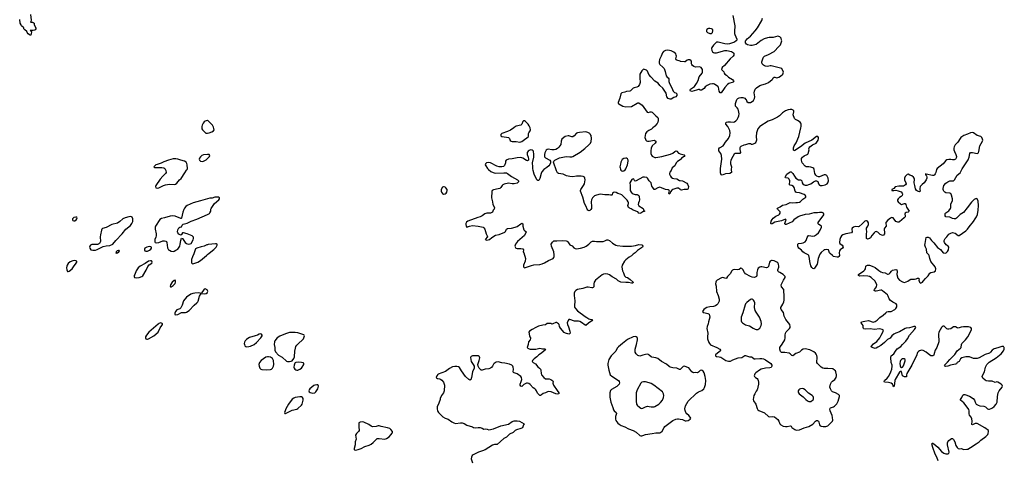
# Model space of a CAD drawing. Header units: inches. Extents: x 1603746 to 1744129, y 385869 to 533836.
# Tile 11 of 105: x 1626022 to 1646865, y 422941 to 432260. Entities that reach past the tile are written whole.
import ezdxf

# ---------------------------------------------------------------- set-up
doc = ezdxf.new("R2010")
doc.units = ezdxf.units.IN
doc.header["$MEASUREMENT"] = 0
for name, color, linetype in [('B6422', 7, 'Continuous'), ('B6423', 7, 'Continuous'), ('B6432', 7, 'Continuous'), ('B6433', 7, 'Continuous'), ('B6442', 7, 'Continuous'), ('B6443', 7, 'Continuous')]:
    doc.layers.add(name, color=color, linetype=linetype)

msp = doc.modelspace()

# ---------------------------------------------------------------- linework, layer by layer
at = {"layer": 'B6422', "color": 6, "elevation": 400}
for points in [[(1629880, 430000), (1629875, 429970), (1629878, 429950), (1629890, 429930), (1629963, 429863), (1629990, 429858), (1630000, 429860)], [(1630000, 429411), (1629910, 429400), (1629875, 429385), (1629850, 429363), (1629828, 429330), (1629822, 429310), (1629827, 429287), (1629850, 429269), (1629890, 429263), (1629910, 429265), (1629966, 429294), (1630000, 429325)], [(1630000, 428468), (1629950, 428454), (1629850, 428432), (1629694, 428386), (1629568, 428332), (1629540, 428310), (1629510, 428273), (1629495, 428245), (1629476, 428190), (1629450, 428061), (1629443, 428057), (1629430, 428052), (1629310, 428106), (1629250, 428113), (1629210, 428106), (1629090, 428069), (1629023, 428057), (1628985, 428035), (1628899, 427890), (1628892, 427870), (1628892, 427830), (1628908, 427730), (1628910, 427690), (1628903, 427657), (1628884, 427610), (1628884, 427564), (1628891, 427551), (1628910, 427539), (1628970, 427550), (1629050, 427580), (1629090, 427584), (1629116, 427576), (1629128, 427568), (1629137, 427550), (1629152, 427432), (1629170, 427396), (1629190, 427382), (1629230, 427364), (1629270, 427359), (1629290, 427365), (1629330, 427384), (1629367, 427410), (1629399, 427450), (1629410, 427470), (1629420, 427510), (1629430, 427592), (1629450, 427642), (1629470, 427632), (1629525, 427545), (1629550, 427525), (1629590, 427509), (1629630, 427516), (1629650, 427530), (1629694, 427606), (1629701, 427630), (1629698, 427658), (1629690, 427674), (1629674, 427690), (1629569, 427730), (1629490, 427750), (1629471, 427749), (1629450, 427715), (1629430, 427702), (1629390, 427726), (1629367, 427750), (1629359, 427770), (1629370, 427816), (1629390, 427855), (1629410, 427874), (1629450, 427876), (1629464, 427916), (1629483, 427937), (1629570, 427959), (1629650, 427996), (1629770, 428038), (1630000, 428141)], [(1630000, 427501), (1629984, 427496), (1629930, 427468), (1629862, 427458), (1629775, 427430), (1629747, 427413), (1629708, 427310), (1629677, 427243), (1629662, 427190), (1629657, 427150), (1629659, 427119), (1629670, 427101), (1629690, 427097), (1629730, 427109), (1629790, 427131), (1629850, 427166), (1629978, 427270), (1630000, 427291)], [(1630000, 426532), (1629990, 426549), (1629950, 426569), (1629930, 426558), (1629902, 426518), (1629891, 426510), (1629878, 426490), (1629874, 426470), (1629930, 426459), (1629970, 426467), (1629997, 426490), (1630000, 426497)]]:
    msp.add_lwpolyline(points, dxfattribs=at)
for points in [[(1629330, 429319), (1629270, 429316), (1629170, 429291), (1629070, 429251), (1629017, 429223), (1628930, 429200), (1628907, 429190), (1628880, 429170), (1628861, 429150), (1628877, 429137), (1628910, 429132), (1629030, 429136), (1629070, 429126), (1629095, 429110), (1629119, 429070), (1629120, 429030), (1629111, 429010), (1629050, 428950), (1628998, 428890), (1628902, 428750), (1628895, 428730), (1628905, 428705), (1628930, 428697), (1628970, 428702), (1629068, 428752), (1629110, 428767), (1629190, 428779), (1629290, 428774), (1629318, 428782), (1629350, 428804), (1629403, 428870), (1629437, 428903), (1629518, 429022), (1629550, 429079), (1629567, 429093), (1629572, 429112), (1629566, 429190), (1629558, 429218), (1629545, 429245), (1629509, 429269), (1629430, 429288), (1629370, 429312)], [(1627210, 428084), (1627170, 428075), (1627141, 428050), (1627137, 428030), (1627150, 428010), (1627170, 428005), (1627190, 428008), (1627219, 428030), (1627234, 428050), (1627241, 428070), (1627230, 428082)], [(1628370, 428096), (1628330, 428091), (1628253, 428070), (1628208, 428050), (1628140, 427990), (1628090, 427957), (1627970, 427926), (1627850, 427866), (1627775, 427845), (1627762, 427830), (1627752, 427808), (1627730, 427710), (1627725, 427670), (1627733, 427570), (1627711, 427529), (1627690, 427510), (1627670, 427503), (1627590, 427508), (1627550, 427503), (1627519, 427490), (1627505, 427470), (1627500, 427450), (1627505, 427430), (1627530, 427396), (1627570, 427382), (1627630, 427387), (1627662, 427398), (1627730, 427436), (1627790, 427463), (1627850, 427479), (1627930, 427481), (1627991, 427509), (1628058, 427590), (1628190, 427728), (1628271, 427829), (1628365, 427910), (1628399, 427950), (1628416, 427990), (1628419, 428010), (1628418, 428050), (1628405, 428085), (1628390, 428094)], [(1628110, 427379), (1628086, 427374), (1628065, 427350), (1628062, 427338), (1628054, 427330), (1628064, 427324), (1628090, 427328), (1628124, 427350), (1628134, 427370), (1628130, 427375)], [(1628770, 427463), (1628710, 427451), (1628670, 427425), (1628662, 427410), (1628662, 427390), (1628672, 427372), (1628690, 427362), (1628730, 427364), (1628773, 427387), (1628796, 427410), (1628809, 427430), (1628809, 427450), (1628799, 427459)], [(1627190, 427164), (1627150, 427161), (1627090, 427137), (1627050, 427102), (1627029, 427070), (1627021, 427050), (1627016, 427010), (1627019, 426970), (1627027, 426947), (1627037, 426937), (1627050, 426931), (1627070, 426943), (1627130, 426993), (1627164, 427030), (1627219, 427110), (1627229, 427130), (1627230, 427154)], [(1628790, 427163), (1628750, 427152), (1628679, 427101), (1628570, 427044), (1628529, 427010), (1628490, 426950), (1628461, 426870), (1628447, 426850), (1628443, 426830), (1628452, 426810), (1628490, 426797), (1628550, 426808), (1628610, 426827), (1628630, 426845), (1628701, 426959), (1628737, 427043), (1628766, 427074), (1628822, 427110), (1628829, 427130), (1628822, 427150), (1628810, 427159)], [(1629310, 426749), (1629290, 426742), (1629252, 426710), (1629213, 426650), (1629206, 426626), (1629213, 426613), (1629230, 426608), (1629270, 426636), (1629310, 426679), (1629320, 426710), (1629319, 426730)], [(1629810, 426481), (1629730, 426478), (1629688, 426472), (1629645, 426455), (1629550, 426390), (1629487, 426313), (1629458, 426222), (1629433, 426167), (1629412, 426148), (1629350, 426121), (1629323, 426090), (1629305, 426050), (1629308, 426028), (1629330, 426019), (1629370, 426027), (1629450, 426064), (1629470, 426068), (1629530, 426069), (1629550, 426075), (1629610, 426112), (1629716, 426224), (1629770, 426268), (1629790, 426290), (1629801, 426310), (1629830, 426410), (1629866, 426470), (1629839, 426479)], [(1629010, 425846), (1628970, 425831), (1628950, 425819), (1628753, 425650), (1628705, 425590), (1628684, 425550), (1628682, 425530), (1628690, 425510), (1628710, 425503), (1628730, 425505), (1628750, 425512), (1628863, 425577), (1628950, 425648), (1628999, 425741), (1629034, 425790), (1629043, 425810), (1629042, 425830), (1629037, 425837)]]:
    msp.add_lwpolyline(points, close=True, dxfattribs=at)
at = {"layer": 'B6423', "color": 6}
for points, elevation in [([(1626253, 432370), (1626262, 432250), (1626260, 432220), (1626254, 432210), (1626265, 432205), (1626290, 432206), (1626310, 432201), (1626325, 432190), (1626325, 432150), (1626362, 432090), (1626362, 432070), (1626352, 432048), (1626338, 432042), (1626307, 432033), (1626247, 432033), (1626250, 432027), (1626265, 432025), (1626272, 432012), (1626268, 431952), (1626250, 431928), (1626204, 431964), (1626181, 431990), (1626170, 432010), (1626130, 432043), (1626110, 432069), (1626106, 432086), (1626063, 432130), (1626050, 432149), (1626035, 432190), (1626022, 432262)], 300), ([(1630000, 430126), (1629989, 430129), (1629947, 430113), (1629930, 430102), (1629904, 430070), (1629884, 430030), (1629880, 430000)], 400)]:
    msp.add_lwpolyline(points, dxfattribs=dict(at, elevation=elevation))
at = {"layer": 'B6432', "color": 6}
for points, elevation in [([(1630000, 429860), (1630030, 429868), (1630089, 429890), (1630125, 429910), (1630141, 429930), (1630123, 429990), (1630117, 430000)], 400), ([(1636521, 430000), (1636482, 429970), (1636410, 429926), (1636345, 429895), (1636227, 429853), (1636206, 429830), (1636205, 429805), (1636227, 429787), (1636330, 429779), (1636370, 429768), (1636393, 429750), (1636407, 429707), (1636428, 429688), (1636450, 429684), (1636530, 429686), (1636610, 429673), (1636650, 429683), (1636710, 429726), (1636755, 429765), (1636794, 429790), (1636792, 429850), (1636799, 429870), (1636826, 429910), (1636832, 429930), (1636830, 429972), (1636816, 430000)], 400), ([(1639459, 430000), (1639427, 429970), (1639394, 429946), (1639341, 429919), (1639295, 429885), (1639269, 429850), (1639260, 429810), (1639259, 429770), (1639267, 429730), (1639279, 429710), (1639290, 429701), (1639310, 429693), (1639350, 429691), (1639450, 429709), (1639470, 429706), (1639491, 429691), (1639489, 429670), (1639476, 429650), (1639409, 429590), (1639390, 429543), (1639382, 429490), (1639386, 429430), (1639395, 429395), (1639412, 429372), (1639450, 429350), (1639470, 429345), (1639490, 429345), (1639613, 429367), (1639802, 429418), (1639850, 429440), (1639890, 429473), (1639910, 429484), (1639930, 429479), (1639970, 429438), (1639990, 429427), (1640000, 429425)], 400), ([(1640000, 428670), (1639970, 428698), (1639950, 428700), (1639930, 428696), (1639850, 428670), (1639830, 428656), (1639798, 428622), (1639790, 428589), (1639770, 428569), (1639764, 428590), (1639774, 428610), (1639777, 428630), (1639770, 428650), (1639750, 428664), (1639690, 428667), (1639610, 428707), (1639570, 428717), (1639550, 428714), (1639530, 428705), (1639470, 428667), (1639450, 428668), (1639428, 428708), (1639402, 428742), (1639388, 428810), (1639350, 428850), (1639313, 428910), (1639299, 428919), (1639250, 428933), (1639210, 428932), (1639070, 428849), (1639050, 428846), (1639038, 428858), (1639026, 428886), (1639010, 428893), (1638983, 428877), (1638936, 428810), (1638948, 428750), (1638945, 428650), (1638963, 428610), (1638990, 428587), (1639030, 428568), (1639050, 428563), (1639090, 428562), (1639110, 428556), (1639125, 428545), (1639138, 428518), (1639143, 428450), (1639138, 428422), (1639118, 428390), (1639115, 428350), (1639130, 428323), (1639221, 428270), (1639229, 428250), (1639230, 428230), (1639238, 428218), (1639255, 428210), (1639253, 428207), (1639210, 428197), (1639170, 428168), (1639150, 428160), (1639128, 428168), (1639110, 428197), (1639006, 428230), (1638963, 428263), (1638930, 428274), (1638910, 428290), (1638900, 428310), (1638896, 428330), (1638910, 428370), (1638912, 428390), (1638905, 428410), (1638881, 428441), (1638770, 428554), (1638730, 428573), (1638684, 428584), (1638650, 428605), (1638610, 428613), (1638590, 428608), (1638570, 428594), (1638565, 428555), (1638554, 428546), (1638530, 428547), (1638490, 428558), (1638410, 428557), (1638311, 428571), (1638230, 428552), (1638188, 428532), (1638146, 428494), (1638123, 428450), (1638117, 428410), (1638127, 428310), (1638123, 428270), (1638110, 428243), (1638090, 428222), (1638070, 428218), (1638062, 428222), (1638050, 428230), (1638032, 428252), (1638015, 428310), (1637981, 428370), (1637943, 428510), (1637897, 428630), (1637897, 428650), (1637904, 428670), (1637960, 428750), (1637978, 428790), (1637992, 428870), (1637987, 428910), (1637978, 428930), (1637950, 428945), (1637910, 428951), (1637810, 428949), (1637730, 428939), (1637670, 428943), (1637600, 428960), (1637530, 428990), (1637430, 429007), (1637410, 429023), (1637384, 429064), (1637321, 429250), (1637327, 429270), (1637348, 429292), (1637450, 429339), (1637590, 429370), (1637670, 429361), (1637710, 429363), (1637730, 429369), (1637890, 429455), (1637987, 429533), (1638069, 429611), (1638103, 429650), (1638118, 429682), (1638127, 429750), (1638116, 429810), (1638099, 429839), (1638089, 429850), (1638050, 429871), (1638010, 429885), (1637870, 429875), (1637830, 429868), (1637810, 429859), (1637757, 429803), (1637730, 429783), (1637710, 429780), (1637650, 429806), (1637630, 429806), (1637570, 429789), (1637539, 429770), (1637500, 429730), (1637487, 429693), (1637476, 429624), (1637436, 429564), (1637404, 429536), (1637370, 429516), (1637334, 429506), (1637290, 429506), (1637210, 429521), (1637190, 429516), (1637170, 429498), (1637150, 429473), (1637136, 429444), (1637129, 429410), (1637130, 429360), (1637150, 429337), (1637246, 429290), (1637261, 429270), (1637258, 429230), (1637244, 429196), (1637222, 429170), (1637184, 429136), (1637117, 429090), (1637075, 429045), (1637058, 429010), (1637030, 428901), (1637010, 428860), (1636990, 428858), (1636970, 428873), (1636959, 428890), (1636912, 428990), (1636891, 429070), (1636887, 429110), (1636888, 429150), (1636875, 429230), (1636906, 429350), (1636907, 429413), (1636900, 429470), (1636890, 429490), (1636870, 429504), (1636834, 429506), (1636804, 429496), (1636783, 429477), (1636768, 429452), (1636766, 429410), (1636786, 429350), (1636793, 429310), (1636791, 429289), (1636770, 429276), (1636750, 429281), (1636670, 429331), (1636630, 429343), (1636550, 429339), (1636446, 429314), (1636367, 429310), (1636317, 429290), (1636305, 429270), (1636304, 429230), (1636285, 429175), (1636264, 429156), (1636230, 429146), (1636170, 429151), (1636125, 429165), (1635990, 429234), (1635950, 429238), (1635905, 429230), (1635882, 429210), (1635879, 429190), (1635888, 429170), (1635926, 429110), (1635944, 429090), (1635998, 429050), (1636045, 429025), (1636090, 429016), (1636270, 429024), (1636330, 429019), (1636350, 429010), (1636430, 428943), (1636558, 428870), (1636584, 428850), (1636584, 428830), (1636554, 428806), (1636489, 428791), (1636450, 428787), (1636370, 428800), (1636280, 428780), (1636250, 428766), (1636232, 428750), (1636207, 428713), (1636187, 428693), (1636150, 428680), (1636055, 428665), (1636025, 428650), (1636014, 428626), (1636012, 428490), (1636029, 428410), (1636035, 428350), (1636074, 428290), (1636069, 428251), (1636046, 428230), (1636032, 428190), (1635990, 428167), (1635909, 428171), (1635869, 428152), (1635810, 428110), (1635771, 428090), (1635721, 428079), (1635510, 427997), (1635483, 427977), (1635466, 427950), (1635466, 427930), (1635476, 427896), (1635490, 427874), (1635544, 427895), (1635610, 427904), (1635730, 427894), (1635830, 427872), (1635850, 427860), (1635870, 427830), (1635896, 427730), (1635921, 427690), (1635924, 427670), (1635878, 427610), (1635910, 427595), (1635970, 427611), (1636014, 427650), (1636095, 427705), (1636170, 427720), (1636290, 427763), (1636303, 427777), (1636330, 427830), (1636350, 427845), (1636432, 427848), (1636510, 427870), (1636550, 427888), (1636630, 427945), (1636655, 427955), (1636670, 427939), (1636673, 427890), (1636697, 427817), (1636710, 427799), (1636728, 427788), (1636741, 427770), (1636716, 427710), (1636705, 427695), (1636558, 427570), (1636515, 427510), (1636504, 427470), (1636523, 427430), (1636550, 427422), (1636630, 427420), (1636670, 427412), (1636688, 427390), (1636682, 427350), (1636693, 427330), (1636727, 427210), (1636723, 427150), (1636687, 427070), (1636687, 427030), (1636700, 427020), (1636710, 427015), (1636730, 427017), (1636859, 427061), (1636909, 427072), (1637030, 427083), (1637084, 427096), (1637130, 427116), (1637213, 427170), (1637313, 427210), (1637332, 427230), (1637337, 427250), (1637336, 427290), (1637327, 427350), (1637283, 427470), (1637276, 427510), (1637286, 427534), (1637303, 427557), (1637330, 427581), (1637350, 427585), (1637390, 427583), (1637510, 427593), (1637590, 427585), (1637610, 427575), (1637622, 427562), (1637670, 427500), (1637715, 427475), (1637750, 427435), (1637781, 427421), (1637810, 427416), (1637895, 427425), (1637970, 427448), (1638013, 427470), (1638070, 427509), (1638118, 427562), (1638150, 427577), (1638190, 427578), (1638230, 427568), (1638270, 427572), (1638370, 427570), (1638410, 427581), (1638450, 427602), (1638470, 427607), (1638511, 427590), (1638570, 427536), (1638607, 427510), (1638641, 427490), (1638670, 427481), (1638790, 427469), (1638970, 427472), (1639056, 427484), (1639130, 427505), (1639195, 427495), (1639205, 427490), (1639215, 427470), (1639203, 427450), (1639102, 427378), (1639050, 427326), (1639010, 427303), (1638970, 427264), (1638923, 427237), (1638850, 427184), (1638822, 427150), (1638774, 427070), (1638771, 427031), (1638774, 426986), (1638783, 426950), (1638805, 426905), (1638825, 426845), (1638850, 426817), (1638890, 426807), (1638945, 426765), (1639005, 426710), (1638998, 426690), (1638970, 426687), (1638910, 426702), (1638850, 426700), (1638744, 426710), (1638694, 426734), (1638654, 426770), (1638563, 426823), (1638510, 426863), (1638470, 426881), (1638430, 426888), (1638383, 426877), (1638350, 426862), (1638210, 426753), (1638183, 426710), (1638175, 426670), (1638176, 426610), (1638165, 426595), (1638150, 426589), (1638130, 426588), (1638054, 426606), (1638030, 426605), (1637944, 426576), (1637829, 426551), (1637793, 426530), (1637777, 426510), (1637763, 426477), (1637757, 426430), (1637773, 426313), (1637764, 426210), (1637770, 426181), (1637786, 426150), (1637830, 426100), (1637990, 425983), (1638030, 425964), (1638070, 425935), (1638090, 425926), (1638130, 425921), (1638146, 425910), (1638133, 425890), (1638061, 425839), (1638010, 425795), (1637990, 425798), (1637918, 425858), (1637880, 425880), (1637850, 425887), (1637770, 425882), (1637670, 425920), (1637650, 425916), (1637630, 425896), (1637612, 425850), (1637619, 425810), (1637643, 425763), (1637670, 425670), (1637674, 425630), (1637663, 425617), (1637650, 425612), (1637577, 425630), (1637547, 425647), (1637470, 425735), (1637452, 425770), (1637440, 425810), (1637430, 425825), (1637410, 425844), (1637393, 425853), (1637370, 425856), (1637310, 425824), (1637290, 425822), (1637270, 425834), (1637250, 425836), (1637206, 425834), (1637190, 425831), (1637150, 425806), (1637098, 425802), (1637002, 425778), (1636950, 425747), (1636872, 425710), (1636815, 425670), (1636799, 425650), (1636815, 425570), (1636821, 425550), (1636836, 425530), (1636836, 425516), (1636826, 425490), (1636794, 425450), (1636787, 425390), (1636767, 425330), (1636776, 425310), (1636810, 425295), (1636831, 425291), (1636950, 425293), (1637030, 425312), (1637090, 425295), (1637130, 425296), (1637153, 425290), (1637141, 425270), (1637122, 425258), (1637070, 425210), (1637011, 425169), (1636972, 425128), (1636914, 425090), (1636877, 425050), (1636873, 425030), (1636890, 425006), (1636939, 424979), (1636990, 424918), (1637029, 424889), (1637045, 424870), (1637053, 424850), (1637059, 424779), (1637068, 424750), (1637118, 424690), (1637150, 424667), (1637170, 424663), (1637210, 424667), (1637230, 424662), (1637264, 424650), (1637305, 424625), (1637314, 424610), (1637310, 424570), (1637321, 424530), (1637397, 424417), (1637437, 424370), (1637434, 424350), (1637398, 424342), (1637370, 424345), (1637270, 424386), (1637210, 424396), (1637154, 424370), (1637103, 424357), (1637070, 424326), (1637050, 424314), (1637030, 424314), (1636982, 424362), (1636964, 424410), (1636947, 424430), (1636926, 424450), (1636892, 424472), (1636830, 424544), (1636803, 424563), (1636770, 424572), (1636750, 424571), (1636697, 424543), (1636650, 424503), (1636630, 424506), (1636618, 424530), (1636617, 424550), (1636641, 424610), (1636651, 424650), (1636647, 424690), (1636631, 424711), (1636550, 424767), (1636488, 424788), (1636477, 424797), (1636470, 424810), (1636475, 424870), (1636469, 424910), (1636459, 424930), (1636440, 424950), (1636390, 424975), (1636290, 424997), (1636230, 424999), (1636150, 425022), (1636110, 425019), (1636063, 424990), (1636050, 424973), (1636030, 424930), (1636010, 424905), (1635990, 424890), (1635950, 424878), (1635873, 424867), (1635810, 424844), (1635790, 424846), (1635747, 424890), (1635724, 424930), (1635721, 424970), (1635750, 425050), (1635760, 425110), (1635756, 425130), (1635750, 425137), (1635730, 425150), (1635710, 425153), (1635605, 425150), (1635581, 425139), (1635571, 425130), (1635566, 425114), (1635570, 425070), (1635581, 425030), (1635622, 424970), (1635641, 424930), (1635644, 424910), (1635642, 424890), (1635610, 424815), (1635585, 424690), (1635570, 424646), (1635560, 424640), (1635550, 424637), (1635530, 424647), (1635462, 424710), (1635374, 424830), (1635330, 424907), (1635310, 424918), (1635273, 424927), (1635230, 424928), (1635182, 424918), (1635120, 424880), (1635038, 424822), (1634880, 424760), (1634870, 424755), (1634851, 424730), (1634838, 424690), (1634843, 424683), (1634868, 424668), (1634910, 424664), (1634930, 424657), (1634958, 424638), (1634995, 424595), (1635014, 424530), (1635009, 424410), (1634990, 424369), (1634951, 424310), (1634925, 424250), (1634923, 424230), (1634898, 424150), (1634860, 424070), (1634856, 424030), (1634865, 423985), (1634870, 423970), (1634887, 423950), (1634981, 423861), (1635030, 423833), (1635090, 423808), (1635170, 423751), (1635211, 423730), (1635250, 423718), (1635350, 423733), (1635390, 423730), (1635430, 423717), (1635490, 423685), (1635608, 423648), (1635630, 423634), (1635670, 423628), (1635730, 423636), (1635770, 423632), (1635810, 423620), (1635850, 423599), (1635890, 423607), (1635916, 423596), (1635950, 423588), (1636050, 423606), (1636210, 423667), (1636370, 423706), (1636450, 423759), (1636490, 423776), (1636550, 423778), (1636605, 423770), (1636698, 423710), (1636685, 423690), (1636676, 423650), (1636666, 423630), (1636630, 423612), (1636537, 423583), (1636512, 423568), (1636470, 423527), (1636390, 423494), (1636330, 423433), (1636270, 423405), (1636130, 423273), (1636070, 423273), (1636030, 423262), (1635954, 423210), (1635875, 423165), (1635821, 423139), (1635732, 423110), (1635623, 423057), (1635601, 423039), (1635584, 423010), (1635580, 422970), (1635585, 422950), (1635610, 422887)], 400), ([(1630000, 429325), (1630006, 429330), (1630038, 429370), (1630047, 429390), (1630034, 429410), (1630010, 429412), (1630000, 429411)], 400), ([(1640000, 429296), (1639950, 429262), (1639922, 429230), (1639892, 429168), (1639836, 429130), (1639812, 429070), (1639784, 429036), (1639776, 429010), (1639780, 428990), (1639801, 428950), (1639816, 428930), (1639842, 428910), (1639870, 428902), (1639930, 428894), (1639990, 428858), (1640000, 428857)], 400), ([(1630000, 428141), (1630013, 428147), (1630037, 428163), (1630050, 428176), (1630068, 428210), (1630067, 428250), (1630072, 428270), (1630148, 428372), (1630238, 428450), (1630250, 428470), (1630249, 428490), (1630230, 428505), (1630210, 428510), (1630150, 428503), (1630093, 428487), (1630050, 428482), (1630000, 428468)], 400), ([(1630000, 427291), (1630030, 427319), (1630130, 427400), (1630181, 427450), (1630204, 427490), (1630203, 427510), (1630190, 427519), (1630170, 427521), (1630010, 427503), (1630000, 427501)], 400), ([(1630000, 426497), (1630005, 426510), (1630001, 426530), (1630000, 426532)], 400), ([(1640000, 424864), (1639990, 424862), (1639930, 424893), (1639850, 424897), (1639791, 424911), (1639770, 424922), (1639714, 424974), (1639607, 425030), (1639533, 425093), (1639490, 425110), (1639403, 425123), (1639390, 425130), (1639350, 425167), (1639330, 425178), (1639310, 425183), (1639270, 425181), (1639210, 425166), (1639150, 425145), (1639130, 425147), (1639110, 425156), (1639070, 425193), (1639053, 425230), (1639049, 425250), (1639053, 425290), (1639082, 425390), (1639099, 425490), (1639097, 425517), (1639090, 425541), (1639073, 425553), (1639050, 425557), (1639010, 425551), (1638890, 425494), (1638850, 425468), (1638785, 425410), (1638697, 425343), (1638668, 425310), (1638642, 425250), (1638545, 425150), (1638495, 425070), (1638475, 424990), (1638474, 424950), (1638494, 424846), (1638524, 424750), (1638557, 424717), (1638695, 424630), (1638711, 424610), (1638718, 424578), (1638709, 424550), (1638660, 424500), (1638550, 424436), (1638530, 424416), (1638514, 424370), (1638517, 424277), (1638534, 424170), (1638580, 424060), (1638593, 424010), (1638607, 423987), (1638650, 423950), (1638654, 423930), (1638635, 423870), (1638633, 423813), (1638644, 423784), (1638687, 423727), (1638710, 423705), (1638758, 423678), (1638830, 423650), (1638910, 423609), (1639010, 423573), (1639070, 423533), (1639150, 423465), (1639170, 423458), (1639190, 423459), (1639210, 423466), (1639270, 423490), (1639410, 423505), (1639490, 423520), (1639570, 423520), (1639590, 423529), (1639622, 423558), (1639663, 423637), (1639682, 423658), (1639850, 423780), (1639910, 423808), (1639950, 423818), (1639970, 423818), (1640000, 423812)], 500)]:
    msp.add_lwpolyline(points, dxfattribs=dict(at, elevation=elevation))
for points, elevation in [([(1638850, 429334), (1638810, 429325), (1638779, 429301), (1638769, 429290), (1638750, 429250), (1638738, 429202), (1638729, 429150), (1638730, 429125), (1638739, 429099), (1638750, 429080), (1638770, 429062), (1638790, 429059), (1638810, 429065), (1638836, 429084), (1638855, 429105), (1638886, 429190), (1638901, 429270), (1638900, 429290), (1638890, 429319), (1638870, 429331)], 400), ([(1635010, 428722), (1634990, 428722), (1634970, 428715), (1634947, 428667), (1634942, 428630), (1634948, 428610), (1634970, 428583), (1634990, 428571), (1635030, 428576), (1635050, 428591), (1635061, 428610), (1635073, 428650), (1635069, 428670), (1635045, 428705), (1635030, 428715)], 400), ([(1631850, 425644), (1631730, 425642), (1631650, 425619), (1631531, 425569), (1631474, 425530), (1631423, 425470), (1631414, 425446), (1631410, 425390), (1631421, 425330), (1631420, 425270), (1631435, 425235), (1631502, 425162), (1631579, 425119), (1631670, 425039), (1631692, 425030), (1631730, 425028), (1631770, 425036), (1631792, 425048), (1631823, 425097), (1631836, 425130), (1631847, 425250), (1631857, 425310), (1631870, 425350), (1631886, 425374), (1631926, 425414), (1632011, 425489), (1632027, 425510), (1632051, 425570), (1632047, 425587), (1632036, 425596), (1631910, 425639)], 400), ([(1631130, 425616), (1631090, 425609), (1631059, 425590), (1631010, 425571), (1630890, 425537), (1630850, 425517), (1630823, 425497), (1630795, 425465), (1630781, 425439), (1630775, 425410), (1630779, 425390), (1630790, 425365), (1630810, 425347), (1630830, 425343), (1630870, 425347), (1630910, 425358), (1630982, 425390), (1631037, 425430), (1631130, 425531), (1631152, 425572), (1631154, 425590), (1631141, 425610)], 400), ([(1631290, 425132), (1631270, 425131), (1631230, 425119), (1631181, 425090), (1631137, 425050), (1631101, 425010), (1631087, 424967), (1631092, 424930), (1631104, 424890), (1631125, 424870), (1631150, 424864), (1631250, 424857), (1631330, 424862), (1631350, 424870), (1631371, 424889), (1631392, 424930), (1631400, 424970), (1631398, 425050), (1631371, 425091), (1631330, 425122)], 400), ([(1631926, 425013), (1631870, 425010), (1631856, 425005), (1631846, 424994), (1631830, 424950), (1631828, 424912), (1631832, 424890), (1631846, 424870), (1631870, 424854), (1631890, 424848), (1631910, 424849), (1631950, 424866), (1631984, 424890), (1632003, 424910), (1632039, 424970), (1632039, 424990), (1632035, 424995), (1632023, 425003), (1631990, 425012)], 400), ([(1639230, 424604), (1639190, 424591), (1639170, 424570), (1639096, 424430), (1639075, 424370), (1639069, 424330), (1639072, 424190), (1639081, 424130), (1639090, 424110), (1639107, 424090), (1639170, 424047), (1639190, 424040), (1639210, 424041), (1639270, 424074), (1639310, 424084), (1639350, 424081), (1639391, 424071), (1639450, 424075), (1639470, 424081), (1639550, 424127), (1639590, 424161), (1639627, 424213), (1639653, 424270), (1639659, 424310), (1639654, 424350), (1639630, 424390), (1639447, 424527), (1639390, 424563), (1639350, 424582), (1639270, 424600)], 600), ([(1632310, 424540), (1632270, 424531), (1632250, 424521), (1632207, 424490), (1632164, 424450), (1632150, 424430), (1632145, 424410), (1632148, 424390), (1632172, 424372), (1632230, 424358), (1632270, 424369), (1632292, 424390), (1632332, 424450), (1632345, 424510), (1632339, 424530), (1632330, 424537)], 400), ([(1631990, 424286), (1631950, 424286), (1631853, 424267), (1631823, 424257), (1631790, 424236), (1631712, 424128), (1631654, 424030), (1631639, 423990), (1631630, 423950), (1631634, 423934), (1631650, 423929), (1631790, 423998), (1631890, 424025), (1631910, 424038), (1631988, 424110), (1632000, 424130), (1632025, 424210), (1632024, 424250), (1632012, 424272)], 400), ([(1633270, 423757), (1633230, 423749), (1633203, 423730), (1633199, 423710), (1633204, 423630), (1633211, 423591), (1633205, 423570), (1633192, 423548), (1633154, 423510), (1633131, 423470), (1633143, 423390), (1633127, 423330), (1633122, 423270), (1633100, 423190), (1633100, 423170), (1633110, 423161), (1633130, 423158), (1633190, 423169), (1633250, 423193), (1633327, 423233), (1633420, 423260), (1633460, 423280), (1633505, 423315), (1633590, 423399), (1633630, 423405), (1633750, 423391), (1633790, 423403), (1633840, 423440), (1633881, 423479), (1633907, 423513), (1633914, 423530), (1633914, 423550), (1633881, 423590), (1633854, 423610), (1633808, 423630), (1633675, 423655), (1633630, 423670), (1633610, 423670), (1633566, 423654), (1633490, 423652), (1633461, 423661), (1633410, 423696), (1633310, 423750)], 400)]:
    msp.add_lwpolyline(points, close=True, dxfattribs=dict(at, elevation=elevation))
at = {"layer": 'B6433', "color": 6, "elevation": 400}
for points in [[(1640000, 431380), (1639930, 431404), (1639921, 431410), (1639912, 431430), (1639923, 431490), (1639922, 431510), (1639910, 431535), (1639870, 431570), (1639810, 431604), (1639743, 431617), (1639690, 431608), (1639653, 431587), (1639630, 431562), (1639601, 431490), (1639564, 431416), (1639558, 431370), (1639560, 431340), (1639572, 431312), (1639639, 431259), (1639665, 431225), (1639687, 431167), (1639708, 431070), (1639727, 431047), (1639750, 431030), (1639761, 431010), (1639767, 430950), (1639777, 430910), (1639830, 430822), (1639856, 430750), (1639881, 430721), (1639911, 430710), (1639930, 430690), (1639930, 430658), (1639911, 430630), (1639870, 430613), (1639810, 430578), (1639790, 430578), (1639750, 430596), (1639724, 430630), (1639707, 430707), (1639696, 430730), (1639635, 430815), (1639570, 430865), (1639535, 430915), (1639470, 430960), (1639379, 431050), (1639343, 431103), (1639310, 431172), (1639290, 431193), (1639250, 431210), (1639230, 431211), (1639210, 431203), (1639190, 431177), (1639150, 431110), (1639149, 431031), (1639157, 430930), (1639143, 430890), (1639112, 430848), (1639089, 430831), (1639030, 430820), (1639010, 430812), (1638950, 430756), (1638938, 430750), (1638870, 430742), (1638830, 430726), (1638770, 430712), (1638750, 430690), (1638723, 430597), (1638690, 430510), (1638691, 430490), (1638702, 430482), (1638789, 430430), (1638850, 430417), (1638970, 430427), (1639090, 430495), (1639110, 430503), (1639130, 430501), (1639199, 430450), (1639304, 430304), (1639330, 430296), (1639370, 430312), (1639390, 430313), (1639410, 430306), (1639439, 430279), (1639486, 430226), (1639529, 430189), (1639538, 430170), (1639541, 430130), (1639531, 430090), (1639516, 430064), (1639470, 430011), (1639459, 430000)], [(1630117, 430000), (1630101, 430030), (1630010, 430123), (1630000, 430126)], [(1636816, 430000), (1636810, 430013), (1636785, 430050), (1636730, 430107), (1636710, 430121), (1636690, 430122), (1636674, 430106), (1636652, 430050), (1636630, 430032), (1636532, 430008), (1636521, 430000)]]:
    msp.add_lwpolyline(points, dxfattribs=at)
at = {"layer": 'B6442', "color": 6}
for points, elevation in [([(1641692, 430000), (1641685, 429995), (1641648, 429950), (1641618, 429870), (1641611, 429791), (1641617, 429710), (1641608, 429672), (1641592, 429648), (1641550, 429626), (1641530, 429622), (1641510, 429624), (1641490, 429635), (1641450, 429633), (1641390, 429610), (1641350, 429605), (1641290, 429578), (1641274, 429566), (1641264, 429550), (1641265, 429515), (1641281, 429450), (1641270, 429431), (1641250, 429428), (1641190, 429431), (1641170, 429427), (1641150, 429417), (1641115, 429370), (1641077, 429290), (1641068, 429250), (1641072, 429212), (1641089, 429151), (1641081, 429090), (1641090, 429029), (1641052, 429010), (1640961, 428999), (1640890, 428969), (1640870, 428979), (1640859, 429019), (1640858, 429110), (1640868, 429212), (1640885, 429310), (1640881, 429390), (1640866, 429430), (1640824, 429490), (1640819, 429510), (1640821, 429530), (1640836, 429550), (1640850, 429560), (1640914, 429590), (1640930, 429610), (1640963, 429670), (1641028, 429750), (1641055, 429810), (1641064, 429870), (1641056, 429916), (1641021, 429990), (1641013, 430000)], 400), ([(1645465, 422930), (1645436, 423010), (1645405, 423070), (1645349, 423210), (1645332, 423288), (1645338, 423302), (1645350, 423305), (1645370, 423290), (1645456, 423216), (1645537, 423130), (1645585, 423090), (1645630, 423075), (1645670, 423076), (1645693, 423087), (1645701, 423110), (1645663, 423270), (1645663, 423310), (1645670, 423330), (1645690, 423360), (1645750, 423404), (1645770, 423402), (1645790, 423382), (1645818, 423330), (1645837, 423257), (1645870, 423210), (1645890, 423190), (1645910, 423185), (1645950, 423188), (1646010, 423169), (1646070, 423173), (1646090, 423178), (1646150, 423210), (1646270, 423289), (1646330, 423334), (1646370, 423370), (1646476, 423444), (1646519, 423490), (1646527, 423510), (1646532, 423550), (1646528, 423570), (1646454, 423630), (1646290, 423717), (1646250, 423719), (1646190, 423688), (1646176, 423696), (1646184, 423770), (1646177, 423817), (1646165, 423850), (1646130, 423892), (1646124, 423924), (1646121, 423990), (1646115, 424015), (1646100, 424040), (1646010, 424153), (1645940, 424210), (1645939, 424230), (1645968, 424270), (1645990, 424316), (1646010, 424331), (1646030, 424330), (1646130, 424295), (1646208, 424248), (1646235, 424215), (1646248, 424170), (1646270, 424130), (1646310, 424105), (1646350, 424092), (1646430, 424087), (1646465, 424070), (1646512, 424032), (1646530, 424024), (1646550, 424022), (1646590, 424033), (1646616, 424050), (1646650, 424081), (1646690, 424130), (1646711, 424170), (1646722, 424290), (1646738, 424370), (1646757, 424410), (1646821, 424490), (1646830, 424510), (1646822, 424530), (1646800, 424550), (1646728, 424592), (1646710, 424597), (1646670, 424588), (1646610, 424613), (1646530, 424614), (1646483, 424623), (1646458, 424638), (1646410, 424679), (1646401, 424690), (1646399, 424710), (1646410, 424750), (1646446, 424810), (1646467, 424910), (1646495, 424965), (1646547, 425013), (1646692, 425108), (1646798, 425190), (1646850, 425255), (1646863, 425290), (1646865, 425325), (1646857, 425337), (1646845, 425345), (1646830, 425349), (1646810, 425347), (1646730, 425319), (1646650, 425298), (1646607, 425273), (1646572, 425228), (1646550, 425210), (1646462, 425178), (1646330, 425105), (1646290, 425093), (1646250, 425091), (1646216, 425096), (1646130, 425130), (1646112, 425132), (1646050, 425129), (1645969, 425110), (1645937, 425090), (1645908, 425032), (1645870, 425007), (1645850, 424984), (1645830, 424972), (1645758, 424962), (1645725, 424955), (1645670, 424932), (1645628, 424928), (1645614, 424934), (1645602, 424950), (1645610, 424970), (1645664, 425016), (1645709, 425070), (1645761, 425119), (1645819, 425181), (1645864, 425256), (1645941, 425310), (1645951, 425330), (1645959, 425390), (1645967, 425410), (1646045, 425490), (1646091, 425550), (1646160, 425670), (1646172, 425710), (1646171, 425730), (1646156, 425750), (1646110, 425761), (1645999, 425761), (1645950, 425754), (1645890, 425738), (1645870, 425743), (1645830, 425764), (1645810, 425766), (1645790, 425762), (1645730, 425725), (1645690, 425711), (1645670, 425714), (1645650, 425724), (1645590, 425780), (1645570, 425781), (1645550, 425767), (1645537, 425750), (1645480, 425650), (1645472, 425610), (1645478, 425450), (1645434, 425330), (1645403, 425270), (1645383, 425197), (1645370, 425168), (1645350, 425153), (1645330, 425148), (1645310, 425151), (1645256, 425190), (1645213, 425230), (1645150, 425265), (1645110, 425270), (1645070, 425258), (1645050, 425245), (1645030, 425218), (1645003, 425150), (1644970, 425090), (1644909, 424950), (1644803, 424777), (1644796, 424750), (1644798, 424722), (1644792, 424708), (1644750, 424709), (1644713, 424730), (1644690, 424818), (1644670, 424821), (1644650, 424805), (1644557, 424650), (1644551, 424630), (1644537, 424510), (1644530, 424498), (1644510, 424513), (1644496, 424550), (1644470, 424571), (1644414, 424586), (1644330, 424596), (1644320, 424610), (1644330, 424630), (1644382, 424678), (1644418, 424722), (1644465, 424815), (1644484, 424870), (1644494, 424930), (1644492, 424952), (1644472, 425010), (1644464, 425116), (1644472, 425150), (1644529, 425191), (1644559, 425250), (1644599, 425301), (1644672, 425348), (1644708, 425392), (1644782, 425458), (1644819, 425510), (1644860, 425590), (1644964, 425710), (1644989, 425750), (1644985, 425765), (1644978, 425770), (1644951, 425771), (1644906, 425754), (1644857, 425743), (1644790, 425736), (1644766, 425730), (1644650, 425661), (1644570, 425633), (1644530, 425610), (1644487, 425570), (1644450, 425523), (1644390, 425493), (1644328, 425430), (1644250, 425369), (1644190, 425334), (1644150, 425313), (1644130, 425308), (1644110, 425312), (1644055, 425335), (1644050, 425350), (1644098, 425402), (1644167, 425453), (1644227, 425533), (1644257, 425590), (1644297, 425650), (1644308, 425690), (1644280, 425710), (1644230, 425719), (1644110, 425710), (1644030, 425725), (1643930, 425718), (1643890, 425725), (1643882, 425730), (1643875, 425750), (1643879, 425790), (1643836, 425850), (1643843, 425870), (1643910, 425886), (1643990, 425895), (1644010, 425893), (1644070, 425869), (1644090, 425865), (1644130, 425877), (1644173, 425907), (1644230, 425960), (1644300, 426010), (1644357, 426063), (1644381, 426079), (1644410, 426086), (1644450, 426085), (1644470, 426090), (1644547, 426130), (1644567, 426150), (1644592, 426190), (1644590, 426226), (1644573, 426250), (1644550, 426267), (1644505, 426285), (1644458, 426318), (1644430, 426358), (1644410, 426410), (1644390, 426442), (1644290, 426527), (1644270, 426538), (1644250, 426541), (1644150, 426518), (1644130, 426518), (1644110, 426529), (1644120, 426550), (1644163, 426610), (1644170, 426650), (1644130, 426730), (1644047, 426807), (1644010, 426829), (1643976, 426836), (1643890, 426842), (1643810, 426837), (1643776, 426850), (1643776, 426870), (1643891, 426949), (1643911, 426969), (1643924, 426990), (1643935, 427045), (1643943, 427057), (1643970, 427067), (1644010, 427065), (1644070, 427048), (1644130, 427019), (1644210, 426953), (1644250, 426928), (1644285, 426915), (1644344, 426904), (1644390, 426879), (1644410, 426878), (1644430, 426888), (1644450, 426905), (1644478, 426942), (1644501, 426959), (1644570, 426978), (1644590, 426971), (1644595, 426935), (1644592, 426870), (1644614, 426794), (1644650, 426750), (1644710, 426713), (1644750, 426705), (1644787, 426713), (1644823, 426730), (1644870, 426768), (1644887, 426773), (1644966, 426770), (1645002, 426778), (1645030, 426791), (1645050, 426791), (1645060, 426780), (1645059, 426750), (1645070, 426712), (1645090, 426691), (1645130, 426711), (1645150, 426731), (1645194, 426786), (1645250, 426842), (1645290, 426898), (1645310, 426913), (1645379, 426930), (1645409, 426950), (1645416, 426990), (1645402, 427030), (1645308, 427148), (1645286, 427210), (1645275, 427275), (1645268, 427290), (1645224, 427330), (1645215, 427410), (1645196, 427450), (1645184, 427490), (1645188, 427530), (1645213, 427650), (1645230, 427662), (1645250, 427662), (1645283, 427643), (1645327, 427587), (1645370, 427543), (1645450, 427439), (1645517, 427397), (1645570, 427327), (1645610, 427319), (1645637, 427330), (1645665, 427355), (1645687, 427390), (1645689, 427449), (1645676, 427470), (1645637, 427497), (1645602, 427550), (1645595, 427570), (1645595, 427590), (1645612, 427630), (1645652, 427668), (1645690, 427726), (1645730, 427747), (1645770, 427756), (1645795, 427755), (1645823, 427743), (1645890, 427693), (1645910, 427696), (1646050, 427793), (1646089, 427830), (1646120, 427880), (1646214, 427990), (1646249, 428050), (1646278, 428090), (1646301, 428139), (1646315, 428230), (1646316, 428330), (1646310, 428425), (1646293, 428473), (1646270, 428477), (1646230, 428454), (1646170, 428398), (1646081, 428279), (1645998, 428182), (1645930, 428140), (1645850, 428061), (1645830, 428050), (1645807, 428047), (1645770, 428056), (1645710, 428081), (1645625, 428090), (1645610, 428110), (1645611, 428150), (1645616, 428164), (1645624, 428176), (1645690, 428218), (1645728, 428270), (1645735, 428290), (1645734, 428366), (1645767, 428430), (1645768, 428470), (1645748, 428550), (1645730, 428581), (1645710, 428589), (1645630, 428600), (1645609, 428610), (1645587, 428630), (1645575, 428650), (1645570, 428670), (1645571, 428691), (1645587, 428750), (1645630, 428802), (1645670, 428834), (1645710, 428852), (1645787, 428853), (1645811, 428870), (1645870, 428970), (1645930, 429022), (1645970, 429104), (1646101, 429299), (1646122, 429350), (1646133, 429427), (1646150, 429448), (1646190, 429454), (1646290, 429429), (1646317, 429443), (1646329, 429471), (1646347, 429590), (1646405, 429690), (1646409, 429710), (1646407, 429730), (1646388, 429770), (1646370, 429787), (1646290, 429812), (1646210, 429865), (1646190, 429873), (1646150, 429869), (1646083, 429837), (1646007, 429810), (1645946, 429770), (1645928, 429750), (1645884, 429670), (1645827, 429610), (1645802, 429570), (1645797, 429543), (1645798, 429510), (1645811, 429470), (1645841, 429410), (1645851, 429370), (1645847, 429333), (1645840, 429320), (1645830, 429308), (1645804, 429296), (1645770, 429294), (1645730, 429304), (1645690, 429306), (1645650, 429296), (1645630, 429282), (1645569, 429211), (1645441, 429110), (1645430, 429090), (1645415, 429030), (1645402, 428998), (1645390, 428979), (1645370, 428965), (1645344, 428964), (1645210, 428996), (1645191, 428990), (1645203, 428983), (1645206, 428970), (1645216, 428956), (1645227, 428930), (1645228, 428910), (1645210, 428871), (1645169, 428810), (1645124, 428776), (1645085, 428730), (1645074, 428690), (1645074, 428670), (1645084, 428630), (1645070, 428617), (1645028, 428630), (1645005, 428650), (1644985, 428685), (1644974, 428750), (1644957, 428810), (1644964, 428890), (1644959, 428910), (1644946, 428930), (1644910, 428956), (1644868, 428970), (1644830, 428990), (1644810, 428985), (1644801, 428979), (1644770, 428947), (1644754, 428910), (1644750, 428890), (1644755, 428870), (1644784, 428810), (1644785, 428790), (1644772, 428768), (1644730, 428742), (1644630, 428742), (1644556, 428724), (1644528, 428692), (1644487, 428670), (1644483, 428650), (1644527, 428647), (1644568, 428652), (1644620, 428640), (1644679, 428619), (1644705, 428590), (1644708, 428570), (1644700, 428540), (1644681, 428519), (1644650, 428500), (1644617, 428470), (1644606, 428450), (1644605, 428430), (1644616, 428410), (1644670, 428362), (1644690, 428353), (1644750, 428371), (1644770, 428370), (1644781, 428350), (1644793, 428293), (1644849, 428210), (1644833, 428190), (1644790, 428182), (1644765, 428170), (1644759, 428150), (1644767, 428110), (1644763, 428090), (1644748, 428070), (1644650, 427987), (1644630, 427977), (1644610, 427976), (1644570, 427994), (1644554, 428010), (1644530, 428048), (1644510, 428066), (1644487, 428073), (1644470, 428072), (1644456, 428064), (1644398, 428022), (1644357, 427970), (1644355, 427950), (1644366, 427910), (1644362, 427890), (1644331, 427850), (1644323, 427830), (1644330, 427750), (1644327, 427730), (1644310, 427700), (1644290, 427695), (1644270, 427701), (1644239, 427719), (1644190, 427767), (1644170, 427775), (1644150, 427778), (1644130, 427772), (1644107, 427753), (1644063, 427697), (1644030, 427645), (1644010, 427629), (1643970, 427617), (1643949, 427630), (1643949, 427730), (1643954, 427770), (1643948, 427830), (1643951, 427850), (1643973, 427890), (1643988, 427930), (1643987, 427967), (1643970, 427997), (1643950, 428007), (1643932, 428008), (1643910, 428001), (1643856, 427944), (1643790, 427884), (1643770, 427878), (1643710, 427885), (1643672, 427870), (1643646, 427850), (1643634, 427830), (1643643, 427770), (1643630, 427750), (1643510, 427730), (1643450, 427713), (1643422, 427690), (1643397, 427650), (1643381, 427610), (1643377, 427550), (1643386, 427530), (1643430, 427491), (1643446, 427470), (1643451, 427450), (1643440, 427430), (1643390, 427392), (1643376, 427370), (1643368, 427330), (1643374, 427270), (1643365, 427250), (1643350, 427240), (1643330, 427235), (1643250, 427255), (1643226, 427270), (1643177, 427317), (1643167, 427330), (1643154, 427374), (1643143, 427390), (1643110, 427401), (1643070, 427396), (1643055, 427390), (1642990, 427335), (1642960, 427300), (1642924, 427210), (1642901, 427090), (1642850, 427007), (1642830, 426994), (1642810, 426999), (1642790, 427017), (1642771, 427051), (1642749, 427149), (1642741, 427210), (1642726, 427270), (1642715, 427290), (1642626, 427330), (1642601, 427350), (1642570, 427388), (1642514, 427430), (1642500, 427450), (1642494, 427470), (1642491, 427509), (1642510, 427524), (1642570, 427531), (1642610, 427542), (1642650, 427564), (1642671, 427590), (1642690, 427652), (1642711, 427689), (1642730, 427695), (1642810, 427683), (1642850, 427688), (1642890, 427714), (1642930, 427755), (1642969, 427810), (1642997, 427870), (1642994, 427890), (1642975, 427910), (1642939, 427930), (1642925, 427945), (1642926, 427970), (1643045, 428130), (1643047, 428150), (1643036, 428170), (1643010, 428181), (1642990, 428183), (1642950, 428182), (1642910, 428172), (1642830, 428178), (1642734, 428146), (1642650, 428137), (1642530, 428105), (1642499, 428090), (1642412, 428030), (1642372, 427988), (1642250, 427931), (1642228, 427928), (1642221, 427941), (1642219, 427950), (1642241, 428010), (1642244, 428030), (1642230, 428044), (1642150, 428005), (1642010, 427981), (1641950, 427939), (1641930, 427938), (1641922, 427950), (1641930, 427996), (1641950, 428037), (1641970, 428061), (1642030, 428107), (1642090, 428136), (1642106, 428150), (1642118, 428170), (1642120, 428190), (1642117, 428197), (1642063, 428250), (1642059, 428270), (1642065, 428275), (1642120, 428300), (1642170, 428334), (1642250, 428354), (1642330, 428391), (1642390, 428386), (1642450, 428397), (1642490, 428397), (1642530, 428404), (1642550, 428415), (1642599, 428461), (1642663, 428510), (1642663, 428530), (1642647, 428550), (1642630, 428560), (1642530, 428595), (1642470, 428604), (1642452, 428612), (1642439, 428630), (1642414, 428710), (1642400, 428730), (1642370, 428750), (1642330, 428760), (1642317, 428770), (1642323, 428850), (1642310, 428889), (1642290, 428905), (1642236, 428916), (1642228, 428930), (1642265, 428990), (1642310, 429029), (1642330, 429041), (1642350, 429043), (1642370, 429030), (1642390, 429006), (1642421, 428950), (1642450, 428910), (1642510, 428874), (1642553, 428873), (1642568, 428868), (1642578, 428850), (1642585, 428810), (1642598, 428790), (1642628, 428770), (1642650, 428763), (1642690, 428761), (1642730, 428771), (1642770, 428790), (1642827, 428833), (1642870, 428851), (1642890, 428852), (1642915, 428835), (1642932, 428790), (1642950, 428762), (1642970, 428753), (1643010, 428751), (1643070, 428770), (1643114, 428790), (1643131, 428810), (1643142, 428850), (1643134, 428910), (1643106, 428966), (1643078, 428978), (1643050, 428977), (1642950, 428937), (1642930, 428938), (1642894, 428954), (1642875, 428975), (1642857, 429010), (1642846, 429050), (1642841, 429090), (1642832, 429112), (1642809, 429129), (1642770, 429142), (1642730, 429151), (1642670, 429151), (1642650, 429160), (1642589, 429230), (1642572, 429288), (1642570, 429310), (1642574, 429326), (1642592, 429350), (1642630, 429381), (1642704, 429416), (1642711, 429429), (1642732, 429510), (1642730, 429530), (1642735, 429550), (1642750, 429570), (1642806, 429614), (1642883, 429650), (1642900, 429670), (1642922, 429710), (1642931, 429750), (1642930, 429770), (1642915, 429790), (1642910, 429793), (1642890, 429790), (1642788, 429712), (1642650, 429651), (1642550, 429570), (1642430, 429497), (1642410, 429490), (1642402, 429502), (1642404, 429550), (1642414, 429590), (1642462, 429658), (1642515, 429790), (1642560, 429970), (1642564, 430000)], 400), ([(1640000, 429425), (1640085, 429405), (1640097, 429397), (1640101, 429390), (1640088, 429370), (1640029, 429331), (1640010, 429303), (1640000, 429296)], 400), ([(1640000, 428857), (1640050, 428853), (1640144, 428804), (1640161, 428781), (1640177, 428730), (1640176, 428690), (1640163, 428677), (1640150, 428670), (1640090, 428668), (1640030, 428655), (1640010, 428661), (1640000, 428670)], 400), ([(1640000, 423812), (1640050, 423802), (1640110, 423779), (1640130, 423776), (1640170, 423784), (1640213, 423810), (1640229, 423830), (1640217, 423850), (1640188, 423890), (1640144, 423924), (1640124, 423950), (1640110, 423992), (1640104, 424030), (1640115, 424090), (1640175, 424190), (1640350, 424364), (1640390, 424390), (1640461, 424419), (1640505, 424455), (1640519, 424481), (1640538, 424542), (1640547, 424630), (1640533, 424710), (1640510, 424793), (1640490, 424826), (1640470, 424840), (1640450, 424845), (1640430, 424842), (1640410, 424827), (1640390, 424802), (1640370, 424792), (1640330, 424796), (1640290, 424792), (1640270, 424798), (1640250, 424815), (1640190, 424894), (1640167, 424907), (1640110, 424926), (1640090, 424929), (1640070, 424925), (1640050, 424912), (1640010, 424866), (1640000, 424864)], 500)]:
    msp.add_lwpolyline(points, dxfattribs=dict(at, elevation=elevation))
for points, elevation in [([(1641952, 427168), (1641935, 427165), (1641910, 427150), (1641897, 427130), (1641870, 427042), (1641850, 427019), (1641830, 427014), (1641730, 427036), (1641710, 427034), (1641690, 427025), (1641658, 427002), (1641638, 426970), (1641624, 426910), (1641625, 426850), (1641617, 426830), (1641590, 426812), (1641572, 426808), (1641530, 426812), (1641490, 426827), (1641387, 426887), (1641363, 426910), (1641330, 426980), (1641310, 427001), (1641290, 427005), (1641250, 426980), (1641211, 426969), (1641150, 426976), (1641125, 426970), (1641110, 426963), (1641090, 426944), (1641068, 426890), (1641051, 426869), (1641004, 426830), (1640986, 426794), (1640970, 426788), (1640910, 426806), (1640879, 426801), (1640790, 426750), (1640767, 426730), (1640755, 426710), (1640750, 426670), (1640763, 426623), (1640774, 426510), (1640810, 426430), (1640832, 426350), (1640827, 426310), (1640800, 426250), (1640781, 426230), (1640752, 426210), (1640712, 426192), (1640630, 426189), (1640570, 426170), (1640530, 426150), (1640505, 426130), (1640489, 426110), (1640479, 426090), (1640491, 426070), (1640504, 426064), (1640590, 426046), (1640614, 426030), (1640627, 426007), (1640628, 425970), (1640603, 425870), (1640598, 425830), (1640573, 425770), (1640565, 425730), (1640586, 425630), (1640582, 425550), (1640585, 425510), (1640611, 425430), (1640622, 425410), (1640646, 425386), (1640781, 425330), (1640840, 425290), (1640860, 425270), (1640850, 425250), (1640794, 425210), (1640752, 425170), (1640750, 425150), (1640770, 425139), (1640830, 425131), (1640861, 425121), (1640970, 425050), (1641030, 425038), (1641070, 425041), (1641116, 425064), (1641230, 425105), (1641310, 425118), (1641370, 425156), (1641390, 425159), (1641470, 425132), (1641511, 425131), (1641530, 425123), (1641570, 425090), (1641590, 425085), (1641690, 425097), (1641730, 425096), (1641770, 425085), (1641810, 425069), (1641921, 424990), (1641945, 424950), (1641947, 424930), (1641933, 424907), (1641903, 424897), (1641810, 424891), (1641717, 424870), (1641680, 424850), (1641602, 424790), (1641583, 424770), (1641574, 424750), (1641572, 424730), (1641580, 424710), (1641595, 424695), (1641633, 424673), (1641650, 424648), (1641658, 424630), (1641662, 424590), (1641660, 424550), (1641646, 424490), (1641644, 424450), (1641635, 424430), (1641615, 424405), (1641581, 424350), (1641562, 424310), (1641551, 424230), (1641557, 424197), (1641603, 424130), (1641634, 424034), (1641649, 424009), (1641670, 423996), (1641786, 423946), (1641870, 423869), (1641890, 423863), (1641968, 423868), (1641998, 423858), (1642035, 423835), (1642070, 423801), (1642090, 423770), (1642111, 423711), (1642131, 423691), (1642186, 423666), (1642230, 423656), (1642270, 423656), (1642330, 423670), (1642350, 423660), (1642370, 423638), (1642430, 423591), (1642444, 423584), (1642470, 423579), (1642530, 423588), (1642630, 423630), (1642730, 423657), (1642810, 423708), (1642867, 423770), (1642890, 423780), (1642910, 423781), (1642931, 423770), (1642941, 423750), (1642950, 423694), (1642970, 423673), (1642990, 423662), (1643034, 423654), (1643090, 423657), (1643130, 423668), (1643226, 423770), (1643234, 423790), (1643230, 423844), (1643218, 423890), (1643176, 423990), (1643172, 424030), (1643178, 424042), (1643189, 424051), (1643250, 424070), (1643270, 424083), (1643323, 424137), (1643351, 424189), (1643379, 424290), (1643375, 424310), (1643353, 424333), (1643290, 424369), (1643231, 424391), (1643208, 424408), (1643184, 424450), (1643173, 424490), (1643187, 424550), (1643210, 424591), (1643230, 424616), (1643279, 424650), (1643304, 424690), (1643315, 424730), (1643315, 424750), (1643298, 424810), (1643290, 424830), (1643272, 424850), (1643232, 424872), (1643130, 424885), (1643050, 424883), (1643023, 424890), (1642990, 424914), (1642910, 424990), (1642899, 425010), (1642904, 425124), (1642898, 425158), (1642885, 425185), (1642870, 425205), (1642830, 425237), (1642750, 425275), (1642650, 425298), (1642610, 425294), (1642570, 425267), (1642530, 425230), (1642450, 425201), (1642390, 425152), (1642370, 425159), (1642333, 425193), (1642310, 425205), (1642217, 425223), (1642150, 425222), (1642133, 425233), (1642125, 425245), (1642113, 425290), (1642115, 425330), (1642125, 425350), (1642163, 425397), (1642219, 425490), (1642228, 425530), (1642224, 425590), (1642234, 425630), (1642250, 425655), (1642318, 425730), (1642329, 425750), (1642333, 425770), (1642324, 425810), (1642242, 425922), (1642213, 425973), (1642205, 425990), (1642188, 426068), (1642142, 426130), (1642134, 426150), (1642136, 426170), (1642178, 426242), (1642197, 426290), (1642205, 426330), (1642206, 426410), (1642201, 426530), (1642195, 426550), (1642147, 426610), (1642143, 426650), (1642188, 426750), (1642223, 426810), (1642223, 426830), (1642186, 426870), (1642152, 426892), (1642110, 426911), (1642084, 426930), (1642079, 426939), (1642074, 426950), (1642074, 426970), (1642092, 427028), (1642094, 427050), (1642086, 427090), (1642070, 427116), (1642050, 427132), (1641990, 427159)], 500), ([(1641510, 426352), (1641490, 426344), (1641418, 426282), (1641390, 426251), (1641379, 426230), (1641330, 426059), (1641296, 425970), (1641295, 425890), (1641303, 425870), (1641321, 425850), (1641390, 425806), (1641470, 425785), (1641550, 425735), (1641590, 425715), (1641611, 425709), (1641650, 425709), (1641690, 425738), (1641720, 425790), (1641728, 425830), (1641720, 425880), (1641682, 425970), (1641611, 426071), (1641590, 426110), (1641577, 426170), (1641581, 426270), (1641570, 426308), (1641557, 426330), (1641543, 426343), (1641530, 426352)], 600), ([(1644730, 425090), (1644710, 425085), (1644690, 425073), (1644670, 425052), (1644659, 425030), (1644655, 424990), (1644661, 424941), (1644670, 424917), (1644690, 424902), (1644710, 424910), (1644730, 424940), (1644768, 425048), (1644768, 425070), (1644748, 425088)], 400), ([(1642590, 424457), (1642550, 424455), (1642530, 424446), (1642512, 424430), (1642501, 424410), (1642499, 424390), (1642507, 424370), (1642522, 424350), (1642605, 424285), (1642661, 424230), (1642700, 424200), (1642730, 424186), (1642770, 424188), (1642808, 424210), (1642823, 424230), (1642828, 424250), (1642825, 424270), (1642816, 424290), (1642797, 424310), (1642722, 424362), (1642650, 424429), (1642612, 424452)], 600)]:
    msp.add_lwpolyline(points, close=True, dxfattribs=dict(at, elevation=elevation))
at = {"layer": 'B6443', "color": 6, "elevation": 400}
for points in [[(1641121, 432350), (1641160, 432130), (1641151, 432010), (1641153, 431970), (1641158, 431950), (1641203, 431850), (1641201, 431830), (1641191, 431810), (1641156, 431784), (1641050, 431753), (1641010, 431746), (1640952, 431752), (1640810, 431787), (1640776, 431784), (1640710, 431725), (1640677, 431670), (1640669, 431650), (1640673, 431610), (1640690, 431583), (1640710, 431567), (1640730, 431558), (1640770, 431558), (1640950, 431608), (1640989, 431609), (1641090, 431587), (1641130, 431559), (1641137, 431550), (1641142, 431530), (1641138, 431510), (1641124, 431490), (1641063, 431430), (1640939, 431290), (1640896, 431250), (1640882, 431230), (1640880, 431210), (1640892, 431190), (1640930, 431155), (1640937, 431130), (1640951, 431111), (1640987, 431087), (1641030, 431042), (1641114, 430994), (1641134, 430970), (1641143, 430950), (1641122, 430938), (1641037, 430910), (1641008, 430890), (1640950, 430826), (1640938, 430802), (1640870, 430713), (1640850, 430716), (1640830, 430751), (1640813, 430830), (1640800, 430850), (1640730, 430894), (1640710, 430903), (1640690, 430905), (1640630, 430895), (1640572, 430868), (1640530, 430837), (1640510, 430808), (1640453, 430770), (1640430, 430767), (1640410, 430784), (1640390, 430785), (1640350, 430769), (1640250, 430745), (1640223, 430750), (1640214, 430770), (1640224, 430790), (1640304, 430850), (1640350, 430910), (1640383, 430977), (1640406, 431050), (1640468, 431130), (1640474, 431150), (1640476, 431190), (1640473, 431210), (1640464, 431230), (1640445, 431250), (1640410, 431264), (1640330, 431259), (1640290, 431271), (1640268, 431288), (1640252, 431310), (1640245, 431330), (1640242, 431370), (1640235, 431390), (1640210, 431408), (1640190, 431413), (1640170, 431411), (1640150, 431402), (1640111, 431370), (1640092, 431368), (1640010, 431376), (1640000, 431380)], [(1641013, 430000), (1640971, 430050), (1640967, 430070), (1640970, 430078), (1640985, 430095), (1641010, 430102), (1641070, 430101), (1641130, 430094), (1641157, 430103), (1641180, 430120), (1641208, 430152), (1641230, 430190), (1641246, 430230), (1641253, 430270), (1641240, 430340), (1641230, 430366), (1641210, 430396), (1641178, 430430), (1641174, 430450), (1641176, 430490), (1641206, 430570), (1641227, 430593), (1641250, 430605), (1641290, 430614), (1641330, 430612), (1641370, 430598), (1641390, 430582), (1641401, 430570), (1641417, 430530), (1641443, 430510), (1641490, 430510), (1641530, 430527), (1641553, 430550), (1641576, 430590), (1641583, 430630), (1641571, 430710), (1641575, 430750), (1641592, 430790), (1641620, 430820), (1641692, 430868), (1641730, 430886), (1641813, 430907), (1641870, 430933), (1641950, 430993), (1641964, 431010), (1641971, 431030), (1641990, 431047), (1642010, 431047), (1642050, 431032), (1642090, 431046), (1642130, 431069), (1642176, 431110), (1642194, 431150), (1642155, 431230), (1641930, 431284), (1641910, 431284), (1641850, 431271), (1641810, 431274), (1641790, 431281), (1641770, 431295), (1641740, 431330), (1641733, 431350), (1641734, 431370), (1641750, 431430), (1641771, 431469), (1641790, 431490), (1641870, 431524), (1641990, 431588), (1642094, 431690), (1642126, 431730), (1642145, 431770), (1642153, 431810), (1642152, 431830), (1642138, 431870), (1642116, 431896), (1642090, 431908), (1642070, 431910), (1641970, 431887), (1641890, 431887), (1641850, 431880), (1641785, 431855), (1641721, 431819), (1641610, 431739), (1641530, 431717), (1641490, 431716), (1641430, 431730), (1641406, 431746), (1641390, 431770), (1641385, 431790), (1641390, 431810), (1641402, 431830), (1641425, 431855), (1641491, 431909), (1641594, 432026), (1641639, 432090), (1641735, 432245), (1641743, 432290)], [(1642564, 430000), (1642568, 430030), (1642566, 430050), (1642559, 430070), (1642542, 430090), (1642490, 430129), (1642445, 430150), (1642424, 430170), (1642398, 430250), (1642408, 430310), (1642408, 430330), (1642398, 430350), (1642370, 430363), (1642330, 430364), (1642290, 430355), (1642232, 430330), (1642172, 430290), (1642108, 430230), (1642063, 430197), (1641950, 430143), (1641866, 430114), (1641692, 430000)]]:
    msp.add_lwpolyline(points, dxfattribs=at)
msp.add_lwpolyline([(1640630, 432077), (1640605, 432075), (1640589, 432070), (1640566, 432050), (1640559, 432030), (1640563, 432010), (1640580, 431990), (1640630, 431967), (1640670, 431969), (1640691, 431990), (1640696, 432024), (1640692, 432050), (1640670, 432070)], close=True, dxfattribs=at)

doc.saveas('drawing.dxf')
